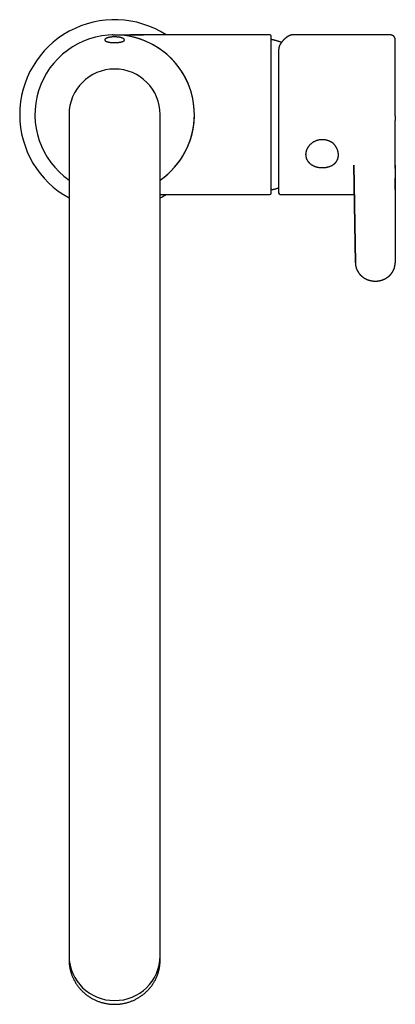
# Model space of a CAD drawing. Header units: millimetres. Extents: x 8 to 990, y 12 to 887.
# Tile 1 of 9: x 379 to 478, y 201 to 460. Entities that reach past the tile are written whole.
import ezdxf

# ---------------------------------------------------------------- set-up
doc = ezdxf.new("R2010")
doc.units = ezdxf.units.MM

msp = doc.modelspace()

# ---------------------------------------------------------------- linework, layer by layer
at = {"color": 7, "linetype": 'Continuous', "lineweight": 30}
for p, q in [((444.91, 456.28), (411.63, 456.28)), ((476.41, 456.28), (450.97, 456.28)), ((450.97, 456.28), (450.97, 456.28)), ((445.21, 414.58), (445.21, 455.98)), ((392.01, 435.28), (392.01, 404.68)), ((416.01, 404.68), (416.01, 435.28)), ((477.91, 434.95), (477.91, 433.76)), ((467.44, 396.24), (466.98, 422.02)), ((466.98, 422.01), (467.44, 396.23)), ((477.92, 422.02), (477.89, 396.25)), ((477.92, 422.02), (477.92, 422.02)), ((416.01, 414.28), (444.91, 414.28)), ((447.61, 414.28), (467.12, 414.28)), ((392.01, 404.68), (392.01, 246.68)), ((416.01, 246.68), (416.01, 404.68)), ((467.45, 396.15), (467.44, 396.22)), ((477.89, 396.18), (477.89, 396.25)), ((392.01, 246.68), (392.01, 215.59)), ((416.01, 215.59), (416.01, 246.68)), ((392.01, 215.59), (392.01, 213.78)), ((416.01, 213.78), (416.01, 215.59)), ((392.01, 213.63), (392.01, 212.78)), ((392.01, 212.77), (392.01, 212.78)), ((416.01, 212.78), (416.01, 213.63))]:
    msp.add_line(p, q, dxfattribs=at)
for centre, radius, start, end in [((404.01, 435.28), 25, 57.1401, 180), ((404.01, 435.28), 21, 90, 235.1501), ((404.01, 435.28), 21, 304.8499, 90), ((404.01, 435.28), 21, 0, 90), ((444.91, 455.98), 0.3, 0, 90), ((445.4, 454.83), 0.2, 77.8752, 172.6373), ((404.01, 435.28), 12, 0, 180), ((404.01, 435.28), 25, 180, 241.3146), ((404.01, 435.28), 21, 304.8499, 0), ((445.4, 415.73), 0.2, 185.7158, 282.1248), ((404.01, 435.28), 25, 298.6854, 302.8599), ((444.91, 414.58), 0.3, 270, 0), ((447.61, 414.68), 0.4, 180, 270), ((403.85, 213.93), 11.85, 180.7534, 270.7341), ((403.4, 213.63), 11.39, 179.6325, 183.9417), ((404.16, 213.93), 11.85, 269.2659, 359.2466), ((404.61, 213.63), 11.39, 356.1026, 0.3676)]:
    msp.add_arc(centre, radius, start, end, dxfattribs=at)
for points, knots in [([(403.55, 456.27), (403.55, 456.27), (403.55, 456.27), (403.55, 456.27), (403.53, 456.27), (403.51, 456.27), (403.49, 456.27), (403.47, 456.27), (403.45, 456.27), (403.44, 456.27), (403.42, 456.27), (403.41, 456.27), (403.4, 456.27), (403.4, 456.27), (403.4, 456.27), (403.39, 456.27)], [0, 0, 0, 0, 0.178557, 0.328894, 0.469085, 0.625429, 0.705756, 0.771853, 0.810209, 0.846755, 0.882461, 0.907729, 0.935287, 0.967948, 1, 1, 1, 1]), ([(403.39, 456.27), (403.39, 456.27), (403.39, 456.27), (403.39, 456.27), (403.39, 456.27), (403.39, 456.27)], [0, 0, 0, 0, 0.061076, 0.8397552, 1, 1, 1, 1]), ([(403.55, 456.27), (403.56, 456.27), (403.63, 456.27), (403.77, 456.28), (403.97, 456.28), (404.18, 456.28), (404.4, 456.28), (404.64, 456.28), (404.89, 456.28), (405.17, 456.28), (405.46, 456.28), (405.76, 456.28), (406.08, 456.28), (406.41, 456.28), (406.75, 456.28), (407.09, 456.28), (407.43, 456.28), (407.78, 456.28), (408.12, 456.28), (408.46, 456.28), (408.78, 456.28), (409.1, 456.28), (409.4, 456.28), (409.69, 456.28), (409.96, 456.28), (410.22, 456.28), (410.46, 456.28), (410.69, 456.28), (410.9, 456.28), (411.1, 456.28), (411.28, 456.28), (411.46, 456.28), (411.57, 456.28), (411.63, 456.28)], [0, 0, 0, 0, 0.004292, 0.026987, 0.051198, 0.077213, 0.104703, 0.13421, 0.165755, 0.19929, 0.235446, 0.273387, 0.312892, 0.353696, 0.395503, 0.437994, 0.48083, 0.523572, 0.565972, 0.607693, 0.648417, 0.68785, 0.725069, 0.76058, 0.794219, 0.825874, 0.856077, 0.88418, 0.910283, 0.934574, 0.957342, 0.978981, 1, 1, 1, 1]), ([(408.24, 456.28), (408.23, 456.28), (408.22, 456.28), (408.2, 456.28), (408.19, 456.28)], [0, 0, 0, 0, 0.431013, 1, 1, 1, 1]), ([(411.63, 456.28), (411.57, 456.28), (411.44, 456.28), (411.25, 456.28), (411.08, 456.28), (410.9, 456.28), (410.75, 456.28), (410.62, 456.28), (410.5, 456.28), (410.4, 456.28), (410.3, 456.28), (410.11, 456.28), (409.82, 456.28), (409.53, 456.28), (409.33, 456.28), (409.22, 456.28), (409.11, 456.28), (408.99, 456.28), (408.86, 456.28), (408.71, 456.28), (408.56, 456.28), (408.39, 456.28), (408.27, 456.28), (408.21, 456.28), (408.2, 456.28)], [0, 0, 0, 0, 0.056264, 0.110021, 0.162012, 0.212214, 0.260167, 0.295823, 0.329299, 0.360224, 0.388252, 0.413635, 0.526672, 0.639293, 0.670891, 0.70214, 0.733801, 0.768731, 0.807294, 0.848808, 0.894004, 0.942932, 0.995606, 1, 1, 1, 1]), ([(450.97, 456.28), (450.96, 456.28), (450.94, 456.28), (450.91, 456.27), (450.87, 456.27), (450.85, 456.27), (450.82, 456.27), (450.79, 456.27), (450.77, 456.27), (450.74, 456.26), (450.72, 456.26), (450.69, 456.26), (450.66, 456.25), (450.63, 456.25), (450.59, 456.24), (450.55, 456.23), (450.52, 456.23), (450.49, 456.22), (450.45, 456.21), (450.42, 456.2), (450.39, 456.2), (450.36, 456.19), (450.34, 456.18), (450.32, 456.17), (450.3, 456.17), (450.28, 456.16), (450.25, 456.15), (450.22, 456.14), (450.18, 456.13), (450.15, 456.12), (450.12, 456.1), (450.09, 456.09), (450.06, 456.08), (450.01, 456.06), (449.96, 456.04), (449.91, 456.01), (449.85, 455.98), (449.8, 455.95), (449.74, 455.92), (449.69, 455.89), (449.64, 455.86), (449.6, 455.84), (449.57, 455.82), (449.53, 455.8), (449.49, 455.77), (449.45, 455.74), (449.41, 455.71), (449.36, 455.68), (449.3, 455.64), (449.25, 455.6), (449.2, 455.56), (449.15, 455.52), (449.1, 455.48), (449.06, 455.45), (449.03, 455.42), (448.99, 455.39), (448.96, 455.36), (448.93, 455.33), (448.91, 455.31), (448.88, 455.28), (448.85, 455.26), (448.81, 455.23), (448.78, 455.19), (448.74, 455.15), (448.7, 455.11), (448.66, 455.07), (448.62, 455.04), (448.59, 455), (448.55, 454.97), (448.53, 454.94), (448.5, 454.91), (448.48, 454.89), (448.46, 454.86), (448.43, 454.84), (448.4, 454.81), (448.37, 454.77), (448.32, 454.72), (448.26, 454.64), (448.18, 454.55), (448.13, 454.49), (448.09, 454.44), (448.05, 454.39), (448.01, 454.34), (447.96, 454.28), (447.9, 454.2), (447.83, 454.1), (447.78, 454.04), (447.75, 454)], [0, 0, 0, 0, 0.008134, 0.016994, 0.026586, 0.036834, 0.046488, 0.055135, 0.062365, 0.068911, 0.075804, 0.083182, 0.091043, 0.103017, 0.11494, 0.12651, 0.136921, 0.1463, 0.156341, 0.165618, 0.175625, 0.1849, 0.192698, 0.197839, 0.20341, 0.209974, 0.217534, 0.227831, 0.238506, 0.248477, 0.257744, 0.266306, 0.274277, 0.289917, 0.305939, 0.322345, 0.339153, 0.356666, 0.375001, 0.393195, 0.40592, 0.417218, 0.428082, 0.439223, 0.450854, 0.46368, 0.477759, 0.494021, 0.511003, 0.527505, 0.543506, 0.559006, 0.573967, 0.586878, 0.598354, 0.608393, 0.617675, 0.62729, 0.635567, 0.644085, 0.653289, 0.663897, 0.675917, 0.68935, 0.700896, 0.713314, 0.725762, 0.736886, 0.746666, 0.755102, 0.762774, 0.769543, 0.77693, 0.78499, 0.793721, 0.803125, 0.813064, 0.840825, 0.869085, 0.880529, 0.892166, 0.904704, 0.918263, 0.932842, 0.953478, 0.975864, 1, 1, 1, 1]), ([(477.91, 454.78), (477.91, 454.82), (477.91, 454.92), (477.9, 455.06), (477.89, 455.2), (477.86, 455.32), (477.83, 455.43), (477.79, 455.52), (477.76, 455.59), (477.72, 455.65), (477.69, 455.7), (477.65, 455.75), (477.62, 455.8), (477.57, 455.85), (477.52, 455.91), (477.46, 455.96), (477.38, 456.02), (477.3, 456.08), (477.2, 456.13), (477.09, 456.18), (476.98, 456.22), (476.85, 456.25), (476.71, 456.27), (476.56, 456.28), (476.46, 456.28), (476.41, 456.28)], [0, 0, 0, 0, 0.059358, 0.120032, 0.176124, 0.227831, 0.275336, 0.311512, 0.344442, 0.374031, 0.400211, 0.423043, 0.447081, 0.474765, 0.506107, 0.541017, 0.579423, 0.621262, 0.666425, 0.714753, 0.766022, 0.81997, 0.876849, 0.936881, 1, 1, 1, 1]), ([(402.37, 454.4), (402.33, 454.41), (402.26, 454.42), (402.16, 454.45), (402.05, 454.48), (401.95, 454.51), (401.86, 454.54), (401.77, 454.58), (401.68, 454.63), (401.6, 454.68), (401.54, 454.72), (401.5, 454.76), (401.47, 454.8), (401.44, 454.83), (401.42, 454.87), (401.41, 454.92), (401.41, 454.97), (401.42, 455.02), (401.43, 455.06), (401.46, 455.1), (401.49, 455.14), (401.53, 455.19), (401.59, 455.24), (401.65, 455.28), (401.71, 455.32), (401.77, 455.35), (401.82, 455.38), (401.89, 455.41), (401.96, 455.44), (402.03, 455.46), (402.11, 455.49), (402.19, 455.52), (402.28, 455.54), (402.38, 455.57), (402.5, 455.6), (402.63, 455.63), (402.77, 455.65), (402.91, 455.67), (403.06, 455.69), (403.22, 455.71), (403.38, 455.73), (403.53, 455.74), (403.66, 455.74), (403.78, 455.75), (403.92, 455.75), (404.1, 455.75), (404.31, 455.75), (404.51, 455.74), (404.72, 455.72), (404.92, 455.7), (405.11, 455.67), (405.29, 455.64), (405.47, 455.61), (405.64, 455.57), (405.79, 455.53), (405.94, 455.48), (406.07, 455.43), (406.19, 455.38), (406.3, 455.32), (406.4, 455.26), (406.46, 455.21), (406.51, 455.16), (406.55, 455.12), (406.58, 455.07), (406.59, 455.02), (406.6, 454.98), (406.6, 454.94), (406.6, 454.91), (406.59, 454.87), (406.57, 454.84), (406.55, 454.81), (406.53, 454.78), (406.5, 454.75), (406.46, 454.71), (406.42, 454.68), (406.36, 454.65), (406.3, 454.61), (406.22, 454.57), (406.13, 454.53), (406.03, 454.5), (405.94, 454.47), (405.84, 454.44), (405.73, 454.42), (405.61, 454.39), (405.48, 454.36), (405.35, 454.34), (405.21, 454.32), (405.04, 454.3), (404.86, 454.28), (404.69, 454.27), (404.54, 454.26), (404.38, 454.25), (404.19, 454.25), (403.98, 454.25), (403.76, 454.25), (403.55, 454.26), (403.34, 454.27), (403.14, 454.28), (402.95, 454.3), (402.78, 454.32), (402.66, 454.34), (402.56, 454.36), (402.46, 454.38), (402.4, 454.39), (402.37, 454.4)], [0, 0, 0, 0, 0.008396, 0.016793, 0.027009, 0.037226, 0.045859, 0.054491, 0.067908, 0.079791, 0.091674, 0.100285, 0.108896, 0.115788, 0.122679, 0.134886, 0.147092, 0.15594, 0.164788, 0.173563, 0.182337, 0.193008, 0.203678, 0.212692, 0.221706, 0.22871, 0.235713, 0.242789, 0.249865, 0.257049, 0.264233, 0.271495, 0.278757, 0.287254, 0.295751, 0.3061, 0.316448, 0.325207, 0.333965, 0.346807, 0.355498, 0.364196, 0.372886, 0.379508, 0.38613, 0.398558, 0.411164, 0.42377, 0.436561, 0.448941, 0.461493, 0.474044, 0.486769, 0.499405, 0.512207, 0.525009, 0.537978, 0.551224, 0.564644, 0.578064, 0.591659, 0.600341, 0.609024, 0.619579, 0.630135, 0.639049, 0.647962, 0.654982, 0.662002, 0.669092, 0.676181, 0.683375, 0.690569, 0.697836, 0.705104, 0.713821, 0.722539, 0.733147, 0.743756, 0.752725, 0.761695, 0.770181, 0.778667, 0.788999, 0.799331, 0.808071, 0.816812, 0.829789, 0.841297, 0.852805, 0.86116, 0.869514, 0.882126, 0.89492, 0.907714, 0.920695, 0.933244, 0.94597, 0.958696, 0.971605, 0.978673, 0.985772, 0.992871, 1, 1, 1, 1]), ([(447.98, 454.3), (447.92, 454.32), (447.76, 454.38), (447.5, 454.47), (447.21, 454.56), (446.92, 454.65), (446.63, 454.73), (446.35, 454.81), (446.08, 454.87), (445.82, 454.94), (445.6, 454.99), (445.48, 455.01), (445.45, 455.02)], [0, 0, 0, 0, 0.076166, 0.192009, 0.308132, 0.424563, 0.541337, 0.646235, 0.751113, 0.855959, 0.960767, 1, 1, 1, 1]), ([(447.75, 454), (447.74, 453.98), (447.71, 453.95), (447.68, 453.89), (447.65, 453.85), (447.62, 453.81), (447.6, 453.77), (447.58, 453.74), (447.57, 453.72), (447.56, 453.7), (447.54, 453.67), (447.53, 453.65), (447.51, 453.61), (447.49, 453.56), (447.46, 453.51), (447.44, 453.46), (447.42, 453.41), (447.4, 453.35), (447.37, 453.29), (447.35, 453.23), (447.33, 453.16), (447.31, 453.08), (447.29, 452.99), (447.27, 452.9), (447.25, 452.81), (447.24, 452.73), (447.23, 452.65), (447.22, 452.58), (447.22, 452.53), (447.21, 452.49), (447.21, 452.46), (447.21, 452.43), (447.21, 452.39), (447.21, 452.34), (447.21, 452.3), (447.21, 452.29)], [0, 0, 0, 0, 0.0397028, 0.0751153, 0.1062595, 0.1331532, 0.1554701, 0.1737002, 0.187903, 0.2003135, 0.2121193, 0.2335523, 0.25424, 0.282544, 0.3148575, 0.3467711, 0.3782954, 0.4102415, 0.4449725, 0.4802547, 0.5140528, 0.5627201, 0.6142508, 0.6666418, 0.7175893, 0.7635424, 0.7997937, 0.8393081, 0.8757702, 0.8889512, 0.9033224, 0.9215875, 0.9437798, 0.969912, 1, 1, 1, 1]), ([(477.91, 434.95), (477.91, 435.15), (477.91, 435.55), (477.91, 436.15), (477.91, 436.75), (477.91, 437.34), (477.91, 437.94), (477.91, 438.52), (477.91, 439.09), (477.91, 439.64), (477.91, 440.19), (477.91, 440.73), (477.91, 441.29), (477.91, 441.84), (477.91, 442.4), (477.91, 442.96), (477.91, 443.5), (477.91, 444.04), (477.91, 444.57), (477.91, 445.07), (477.91, 445.55), (477.91, 446.03), (477.91, 446.5), (477.91, 446.96), (477.91, 447.43), (477.91, 447.89), (477.91, 448.34), (477.91, 448.78), (477.91, 449.21), (477.91, 449.61), (477.91, 450), (477.91, 450.36), (477.91, 450.71), (477.91, 451.05), (477.91, 451.38), (477.91, 451.71), (477.91, 452.02), (477.91, 452.32), (477.91, 452.61), (477.91, 452.87), (477.91, 453.12), (477.91, 453.34), (477.91, 453.55), (477.91, 453.74), (477.91, 453.91), (477.91, 454.07), (477.91, 454.22), (477.91, 454.36), (477.91, 454.47), (477.91, 454.57), (477.91, 454.65), (477.91, 454.71), (477.91, 454.75), (477.91, 454.77), (477.91, 454.77), (477.91, 454.78)], [0, 0, 0, 0, 0.019387, 0.038741, 0.058081, 0.077425, 0.096791, 0.116208, 0.134491, 0.15274, 0.170971, 0.1892, 0.207442, 0.226804, 0.246145, 0.265485, 0.284841, 0.304231, 0.323666, 0.341955, 0.360207, 0.378436, 0.396659, 0.41489, 0.434229, 0.453557, 0.472894, 0.492258, 0.511667, 0.531094, 0.549366, 0.567611, 0.585845, 0.604082, 0.622339, 0.641722, 0.661074, 0.680415, 0.699763, 0.719136, 0.738526, 0.756779, 0.775015, 0.793252, 0.811504, 0.829785, 0.849223, 0.868605, 0.887949, 0.907276, 0.926602, 0.945951, 0.964185, 0.982415, 1, 1, 1, 1]), ([(447.21, 452.27), (447.21, 452.16), (447.21, 451.95), (447.21, 451.61), (447.21, 451.26), (447.21, 450.94), (447.21, 450.66), (447.21, 450.42), (447.21, 450.18), (447.21, 449.92), (447.21, 449.64), (447.21, 449.32), (447.21, 448.97), (447.21, 448.62), (447.21, 448.32), (447.21, 448.07), (447.21, 447.87), (447.21, 447.68), (447.21, 447.48), (447.21, 447.28), (447.21, 446.98), (447.21, 446.57), (447.21, 446.05), (447.21, 445.52), (447.21, 445.01), (447.21, 444.54), (447.21, 444.11), (447.21, 443.66), (447.21, 443.18), (447.21, 442.66), (447.21, 442.11), (447.21, 441.55), (447.21, 440.98), (447.21, 440.41), (447.21, 439.87), (447.21, 439.34), (447.21, 438.85), (447.21, 438.35), (447.21, 437.85), (447.21, 437.35), (447.21, 436.86), (447.21, 436.36), (447.21, 435.87), (447.21, 435.38), (447.21, 434.89), (447.21, 434.41), (447.21, 433.92), (447.21, 433.51), (447.21, 433.18), (447.21, 432.93), (447.21, 432.68), (447.21, 432.43), (447.21, 432.17), (447.21, 431.81), (447.21, 431.33), (447.21, 430.75), (447.21, 430.17), (447.21, 429.66), (447.21, 429.23), (447.21, 428.88), (447.21, 428.52), (447.21, 428.18), (447.21, 427.78), (447.21, 427.35), (447.21, 426.86), (447.21, 426.38), (447.21, 425.91), (447.21, 425.44), (447.21, 424.96), (447.21, 424.49), (447.21, 424.01), (447.21, 423.54), (447.21, 423.14), (447.21, 422.8), (447.21, 422.52), (447.21, 422.24), (447.21, 421.96), (447.21, 421.65), (447.21, 421.33), (447.21, 420.99), (447.21, 420.65), (447.21, 420.38), (447.21, 420.16), (447.21, 419.99), (447.21, 419.83), (447.21, 419.67), (447.21, 419.51), (447.21, 419.27), (447.21, 418.96), (447.21, 418.59), (447.21, 418.24), (447.21, 417.92), (447.21, 417.64), (447.21, 417.4), (447.21, 417.16), (447.21, 416.91), (447.21, 416.67), (447.21, 416.42), (447.21, 416.19), (447.21, 415.98), (447.21, 415.78), (447.21, 415.6), (447.21, 415.45), (447.21, 415.32), (447.21, 415.2), (447.21, 415.09), (447.21, 415), (447.21, 414.92), (447.21, 414.85), (447.21, 414.79), (447.21, 414.74), (447.21, 414.71), (447.21, 414.69), (447.21, 414.68), (447.21, 414.68), (447.21, 414.68)], [0, 0, 0, 0, 0.010828, 0.021639, 0.032441, 0.043242, 0.050034, 0.056831, 0.063635, 0.070527, 0.077703, 0.086661, 0.09561, 0.104554, 0.113499, 0.118186, 0.122875, 0.127566, 0.132261, 0.13696, 0.141664, 0.153508, 0.16533, 0.17714, 0.188949, 0.198234, 0.207529, 0.216842, 0.226325, 0.237598, 0.248858, 0.260113, 0.271372, 0.282646, 0.293942, 0.303601, 0.313244, 0.322875, 0.332502, 0.342129, 0.35159, 0.361064, 0.370554, 0.379868, 0.389162, 0.398445, 0.407723, 0.417002, 0.421864, 0.426728, 0.431595, 0.436466, 0.441341, 0.446222, 0.457637, 0.469032, 0.480417, 0.491801, 0.498961, 0.506126, 0.5133, 0.520402, 0.527209, 0.537323, 0.547429, 0.557531, 0.567636, 0.577752, 0.587885, 0.598712, 0.609522, 0.620324, 0.631124, 0.637917, 0.644714, 0.651519, 0.658412, 0.665588, 0.674546, 0.683495, 0.692439, 0.701384, 0.706071, 0.71076, 0.715452, 0.720147, 0.724846, 0.729549, 0.741393, 0.753215, 0.765025, 0.776834, 0.786119, 0.795415, 0.804727, 0.81421, 0.825483, 0.836743, 0.847998, 0.859257, 0.870531, 0.881827, 0.891486, 0.901129, 0.91076, 0.920387, 0.930014, 0.939476, 0.948949, 0.958439, 0.967753, 0.977047, 0.98633, 0.995608, 1, 1, 1, 1]), ([(477.91, 421.14), (477.91, 421.16), (477.91, 421.19), (477.91, 421.24), (477.91, 421.29), (477.91, 421.33), (477.92, 421.37), (477.92, 421.41), (477.92, 421.45), (477.92, 421.5), (477.92, 421.54), (477.92, 421.58), (477.92, 421.62), (477.92, 421.65), (477.92, 421.68), (477.92, 421.72), (477.92, 421.76), (477.92, 421.8), (477.92, 421.84), (477.92, 421.88), (477.92, 421.91), (477.92, 421.94), (477.92, 421.97), (477.92, 421.99), (477.92, 422.02), (477.92, 422.08), (477.92, 422.15), (477.92, 422.24), (477.92, 422.32), (477.92, 422.39), (477.92, 422.47), (477.92, 422.54), (477.92, 422.63), (477.92, 422.71), (477.92, 422.79), (477.92, 422.85), (477.92, 422.9), (477.92, 422.95), (477.92, 423), (477.92, 423.05), (477.92, 423.12), (477.92, 423.2), (477.93, 423.29), (477.93, 423.36), (477.93, 423.41), (477.93, 423.46), (477.93, 423.5), (477.93, 423.53), (477.93, 423.57), (477.93, 423.62), (477.93, 423.69), (477.93, 423.76), (477.93, 423.85), (477.93, 423.92), (477.93, 424), (477.93, 424.07), (477.93, 424.14), (477.93, 424.22), (477.93, 424.3), (477.93, 424.38), (477.93, 424.45), (477.93, 424.51), (477.93, 424.57), (477.93, 424.62), (477.93, 424.67), (477.93, 424.7), (477.93, 424.73), (477.93, 424.75), (477.93, 424.79), (477.93, 424.82), (477.93, 424.87), (477.93, 424.93), (477.93, 425.01), (477.93, 425.09), (477.94, 425.18), (477.94, 425.28), (477.94, 425.38), (477.94, 425.48), (477.94, 425.59), (477.94, 425.69), (477.94, 425.79), (477.94, 425.88), (477.94, 425.96), (477.94, 426.03), (477.94, 426.09), (477.94, 426.16), (477.94, 426.24), (477.94, 426.33), (477.94, 426.42), (477.94, 426.5), (477.94, 426.57), (477.93, 426.65), (477.93, 426.74), (477.93, 426.83), (477.93, 426.93), (477.93, 427.04), (477.93, 427.13), (477.93, 427.21), (477.93, 427.28), (477.93, 427.34), (477.93, 427.41), (477.93, 427.48), (477.93, 427.56), (477.93, 427.63), (477.93, 427.7), (477.93, 427.76), (477.93, 427.81), (477.93, 427.86), (477.93, 427.92), (477.93, 427.98), (477.93, 428.03), (477.93, 428.09), (477.93, 428.14), (477.93, 428.2), (477.93, 428.24), (477.93, 428.29), (477.93, 428.34), (477.93, 428.4), (477.93, 428.45), (477.93, 428.5), (477.93, 428.55), (477.93, 428.6), (477.93, 428.66), (477.93, 428.72), (477.93, 428.77), (477.93, 428.83), (477.93, 428.89), (477.92, 428.97), (477.92, 429.04), (477.92, 429.1), (477.92, 429.16), (477.92, 429.22), (477.92, 429.29), (477.92, 429.35), (477.92, 429.42), (477.92, 429.48), (477.92, 429.54), (477.92, 429.59), (477.92, 429.64), (477.92, 429.7), (477.92, 429.77), (477.92, 429.85), (477.92, 429.94), (477.92, 430.02), (477.92, 430.17), (477.92, 430.4), (477.92, 430.71), (477.92, 431.02), (477.92, 431.35), (477.91, 431.68), (477.91, 431.94), (477.91, 432.12), (477.91, 432.22), (477.91, 432.31), (477.91, 432.4), (477.91, 432.48), (477.91, 432.55), (477.91, 432.62), (477.91, 432.68), (477.91, 432.76), (477.91, 432.85), (477.91, 432.95), (477.91, 433.06), (477.91, 433.16), (477.91, 433.24), (477.91, 433.31), (477.91, 433.38), (477.91, 433.45), (477.91, 433.54), (477.91, 433.65), (477.91, 433.72), (477.91, 433.76)], [0, 0, 0, 0, 0.004604, 0.009832, 0.014359, 0.018754, 0.023472, 0.027072, 0.031058, 0.035373, 0.039974, 0.044097, 0.047448, 0.050722, 0.053957, 0.057322, 0.061473, 0.065387, 0.069381, 0.073307, 0.076998, 0.079945, 0.082104, 0.08433, 0.087189, 0.090677, 0.099819, 0.108506, 0.11653, 0.123751, 0.130937, 0.138364, 0.146584, 0.154932, 0.162988, 0.168086, 0.17287, 0.177348, 0.182134, 0.187695, 0.193906, 0.203015, 0.210973, 0.217857, 0.222072, 0.225861, 0.229229, 0.232188, 0.235677, 0.240313, 0.246081, 0.253574, 0.260947, 0.26787, 0.274354, 0.280409, 0.287391, 0.294071, 0.30121, 0.308832, 0.313867, 0.319089, 0.324465, 0.329231, 0.333078, 0.335783, 0.337747, 0.339767, 0.342374, 0.345568, 0.349347, 0.353708, 0.360617, 0.367807, 0.374961, 0.382085, 0.390536, 0.398965, 0.407383, 0.415786, 0.423665, 0.430762, 0.436401, 0.441425, 0.445904, 0.451075, 0.457402, 0.464515, 0.471131, 0.477022, 0.482325, 0.488268, 0.494432, 0.501454, 0.509148, 0.517152, 0.524855, 0.529882, 0.534539, 0.53984, 0.545109, 0.549857, 0.555222, 0.561219, 0.566854, 0.570696, 0.574015, 0.577901, 0.582466, 0.586629, 0.590152, 0.593956, 0.598576, 0.602338, 0.605696, 0.608872, 0.61264, 0.61706, 0.621022, 0.623923, 0.627429, 0.631569, 0.636023, 0.640026, 0.643261, 0.647367, 0.652466, 0.658091, 0.663373, 0.66764, 0.671784, 0.676201, 0.680659, 0.685713, 0.690666, 0.695026, 0.698784, 0.702607, 0.706387, 0.710192, 0.715327, 0.721261, 0.727496, 0.733585, 0.739153, 0.760764, 0.782969, 0.805129, 0.828036, 0.852161, 0.876325, 0.88361, 0.891046, 0.897775, 0.904042, 0.910079, 0.914752, 0.919327, 0.923857, 0.929071, 0.934978, 0.943117, 0.951071, 0.958391, 0.96476, 0.968325, 0.972798, 0.978192, 0.984517, 0.991783, 1, 1, 1, 1]), ([(454.41, 424.78), (454.41, 424.84), (454.41, 424.98), (454.43, 425.19), (454.46, 425.39), (454.51, 425.6), (454.56, 425.81), (454.63, 426.01), (454.71, 426.21), (454.81, 426.41), (454.91, 426.6), (455.03, 426.79), (455.16, 426.97), (455.29, 427.15), (455.44, 427.32), (455.6, 427.48), (455.77, 427.64), (455.94, 427.79), (456.13, 427.93), (456.32, 428.06), (456.52, 428.18), (456.72, 428.29), (456.94, 428.39), (457.16, 428.48), (457.38, 428.56), (457.6, 428.62), (457.83, 428.68), (458.07, 428.72), (458.3, 428.75), (458.54, 428.76), (458.77, 428.76), (459.01, 428.75), (459.25, 428.73), (459.48, 428.7), (459.71, 428.65), (459.94, 428.59), (460.17, 428.52), (460.39, 428.43), (460.6, 428.34), (460.81, 428.23), (461.01, 428.11), (461.14, 428.03), (461.21, 427.98)], [0, 0, 0, 0, 0.0249761, 0.0498916, 0.0748197, 0.0998335, 0.1250055, 0.1499177, 0.1747937, 0.1997068, 0.2247299, 0.2499351, 0.2749723, 0.2999064, 0.3248104, 0.3497575, 0.3748205, 0.4000362, 0.4250558, 0.4499535, 0.4748047, 0.4996852, 0.5249691, 0.5500246, 0.5749289, 0.5997607, 0.6245992, 0.64968, 0.6746403, 0.6995606, 0.7245212, 0.7496024, 0.7744638, 0.7993093, 0.8242199, 0.8492758, 0.8745562, 0.8996045, 0.9245947, 0.9496053, 0.9747146, 1, 1, 1, 1]), ([(462.95, 424.67), (462.95, 424.75), (462.95, 424.9), (462.93, 425.12), (462.89, 425.35), (462.84, 425.58), (462.77, 425.81), (462.69, 426.04), (462.6, 426.27), (462.5, 426.48), (462.4, 426.67), (462.3, 426.84), (462.19, 427.01), (462.07, 427.16), (461.96, 427.31), (461.85, 427.43), (461.74, 427.54), (461.64, 427.64), (461.53, 427.74), (461.42, 427.82), (461.32, 427.91), (461.25, 427.96), (461.21, 427.98)], [0, 0, 0, 0, 0.061992, 0.123966, 0.186287, 0.249295, 0.312531, 0.375316, 0.437856, 0.500305, 0.551746, 0.602539, 0.652699, 0.702216, 0.751064, 0.789781, 0.827461, 0.864098, 0.899682, 0.934202, 0.967647, 1, 1, 1, 1]), ([(461.21, 421.87), (461.14, 421.83), (461.02, 421.76), (460.81, 421.67), (460.61, 421.58), (460.39, 421.51), (460.17, 421.44), (459.95, 421.38), (459.72, 421.33), (459.49, 421.3), (459.25, 421.27), (459.02, 421.25), (458.78, 421.24), (458.54, 421.24), (458.31, 421.26), (458.07, 421.28), (457.84, 421.31), (457.61, 421.35), (457.38, 421.4), (457.16, 421.46), (456.94, 421.53), (456.73, 421.61), (456.52, 421.7), (456.32, 421.8), (456.13, 421.91), (455.95, 422.02), (455.77, 422.15), (455.6, 422.28), (455.44, 422.42), (455.3, 422.57), (455.16, 422.72), (455.03, 422.88), (454.91, 423.05), (454.81, 423.22), (454.72, 423.4), (454.63, 423.58), (454.56, 423.77), (454.51, 423.97), (454.46, 424.17), (454.43, 424.37), (454.41, 424.57), (454.41, 424.71), (454.41, 424.78)], [0, 0, 0, 0, 0.025076, 0.050039, 0.074964, 0.099928, 0.125007, 0.14997, 0.174859, 0.199758, 0.224745, 0.2499, 0.274884, 0.299781, 0.324671, 0.349636, 0.374757, 0.399822, 0.424766, 0.449667, 0.474605, 0.499658, 0.524784, 0.549769, 0.574686, 0.599612, 0.624621, 0.6497, 0.67467, 0.699604, 0.724574, 0.749652, 0.774595, 0.799487, 0.824402, 0.849411, 0.874587, 0.899724, 0.924759, 0.949766, 0.974822, 1, 1, 1, 1]), ([(461.21, 421.87), (461.26, 421.9), (461.36, 421.96), (461.51, 422.06), (461.66, 422.16), (461.81, 422.28), (461.93, 422.39), (462.03, 422.48), (462.11, 422.56), (462.18, 422.64), (462.25, 422.72), (462.32, 422.8), (462.38, 422.89), (462.44, 422.97), (462.51, 423.08), (462.59, 423.21), (462.66, 423.35), (462.73, 423.5), (462.79, 423.66), (462.84, 423.83), (462.89, 424.02), (462.93, 424.24), (462.95, 424.45), (462.95, 424.6), (462.95, 424.67)], [0, 0, 0, 0, 0.04596, 0.094018, 0.144093, 0.196144, 0.250155, 0.280484, 0.311089, 0.341962, 0.373094, 0.404478, 0.436112, 0.467998, 0.500142, 0.550032, 0.599877, 0.649753, 0.699759, 0.750016, 0.812858, 0.875245, 0.937507, 1, 1, 1, 1]), ([(477.91, 422.1), (477.91, 422.1), (477.91, 422.13), (477.91, 422.18), (477.91, 422.25), (477.91, 422.3), (477.91, 422.34), (477.91, 422.38), (477.91, 422.4), (477.91, 422.42), (477.91, 422.44), (477.91, 422.48), (477.91, 422.54), (477.91, 422.61), (477.91, 422.69), (477.91, 422.77), (477.9, 422.85), (477.9, 422.94), (477.9, 423.02), (477.9, 423.1), (477.9, 423.18), (477.9, 423.24), (477.9, 423.31), (477.9, 423.37), (477.9, 423.41), (477.89, 423.44), (477.89, 423.48), (477.89, 423.5), (477.89, 423.53), (477.89, 423.56), (477.89, 423.59), (477.89, 423.62), (477.89, 423.64), (477.89, 423.66), (477.89, 423.67), (477.89, 423.69), (477.89, 423.7), (477.89, 423.72), (477.89, 423.74), (477.89, 423.75), (477.89, 423.77), (477.89, 423.78), (477.89, 423.79), (477.89, 423.8), (477.89, 423.8), (477.89, 423.8), (477.89, 423.8)], [0, 0, 0, 0, 0.002936, 0.038462, 0.069316, 0.09549, 0.116983, 0.130587, 0.141404, 0.151598, 0.162039, 0.172728, 0.205983, 0.241035, 0.277725, 0.317164, 0.355549, 0.393301, 0.434401, 0.479751, 0.513974, 0.55019, 0.585437, 0.616538, 0.6381, 0.657163, 0.673754, 0.689213, 0.705764, 0.723436, 0.743608, 0.767995, 0.785077, 0.799774, 0.811217, 0.822143, 0.835941, 0.858857, 0.878756, 0.893594, 0.908304, 0.92473, 0.942108, 0.964465, 0.988978, 1, 1, 1, 1]), ([(466.98, 421.95), (466.98, 421.95), (466.98, 421.95), (466.98, 421.94), (466.98, 421.94), (466.98, 421.94)], [0, 0, 0, 0, 0.097104, 0.507066, 1, 1, 1, 1]), ([(477.91, 415.78), (477.91, 415.78), (477.91, 415.77), (477.91, 415.79), (477.91, 415.82), (477.91, 415.86), (477.91, 415.92), (477.91, 416), (477.91, 416.1), (477.91, 416.21), (477.91, 416.34), (477.91, 416.49), (477.91, 416.66), (477.91, 416.85), (477.91, 417.06), (477.91, 417.27), (477.91, 417.5), (477.91, 417.74), (477.91, 418), (477.91, 418.27), (477.91, 418.46), (477.91, 418.55)], [0, 0, 0, 0, 0.008686, 0.065674, 0.122746, 0.176432, 0.230027, 0.283575, 0.337122, 0.390711, 0.447566, 0.504365, 0.561164, 0.618016, 0.674976, 0.73197, 0.785593, 0.839162, 0.892724, 0.946322, 1, 1, 1, 1]), ([(445.45, 415.53), (445.5, 415.54), (445.65, 415.58), (445.89, 415.63), (446.16, 415.7), (446.43, 415.77), (446.69, 415.84), (446.96, 415.92), (447.13, 415.97), (447.21, 415.99)], [0, 0, 0, 0, 0.098033, 0.249469, 0.401437, 0.553889, 0.706779, 0.86007, 1, 1, 1, 1]), ([(477.91, 415.6), (477.91, 415.61), (477.91, 415.67), (477.91, 415.73), (477.91, 415.78)], [0, 0, 0, 0, 0.2270164, 1, 1, 1, 1]), ([(467.44, 396.15), (467.44, 396.12), (467.44, 396.06), (467.45, 395.98), (467.45, 395.92), (467.46, 395.87), (467.46, 395.84), (467.46, 395.8), (467.47, 395.74), (467.48, 395.66), (467.49, 395.55), (467.51, 395.45), (467.53, 395.35), (467.55, 395.25), (467.58, 395.16), (467.6, 395.06), (467.63, 394.96), (467.67, 394.85), (467.7, 394.75), (467.74, 394.65), (467.77, 394.57), (467.81, 394.49), (467.84, 394.41), (467.88, 394.33), (467.92, 394.25), (467.96, 394.17), (468.01, 394.08), (468.06, 393.99), (468.11, 393.9), (468.16, 393.83), (468.2, 393.76), (468.24, 393.69), (468.29, 393.63), (468.34, 393.55), (468.4, 393.48), (468.45, 393.41), (468.5, 393.35), (468.56, 393.28), (468.61, 393.22), (468.67, 393.16), (468.72, 393.1), (468.79, 393.03), (468.87, 392.95), (468.96, 392.86), (469.05, 392.79), (469.13, 392.72), (469.2, 392.66), (469.27, 392.6), (469.35, 392.54), (469.42, 392.49), (469.49, 392.44), (469.56, 392.39), (469.63, 392.35), (469.71, 392.29), (469.8, 392.24), (469.89, 392.19), (469.96, 392.15), (470.02, 392.12), (470.09, 392.08), (470.15, 392.05), (470.22, 392.02), (470.29, 391.98), (470.36, 391.95), (470.43, 391.92), (470.48, 391.9), (470.52, 391.88), (470.55, 391.87), (470.57, 391.86), (470.59, 391.85), (470.62, 391.84), (470.66, 391.82), (470.72, 391.8), (470.78, 391.78), (470.85, 391.76), (470.93, 391.73), (471, 391.71), (471.1, 391.68), (471.23, 391.64), (471.4, 391.6), (471.58, 391.56), (471.77, 391.53), (471.98, 391.5), (472.2, 391.47), (472.42, 391.46), (472.65, 391.45), (472.88, 391.46), (473.13, 391.47), (473.37, 391.5), (473.61, 391.54), (473.82, 391.58), (474, 391.62), (474.16, 391.66), (474.31, 391.7), (474.43, 391.74), (474.53, 391.78), (474.61, 391.8), (474.68, 391.83), (474.73, 391.85), (474.78, 391.87), (474.81, 391.88), (474.85, 391.9), (474.88, 391.91), (474.92, 391.93), (474.97, 391.95), (475.03, 391.98), (475.12, 392.02), (475.22, 392.07), (475.33, 392.13), (475.43, 392.18), (475.52, 392.24), (475.6, 392.28), (475.65, 392.32), (475.69, 392.34), (475.72, 392.36), (475.75, 392.38), (475.78, 392.4), (475.83, 392.43), (475.89, 392.48), (475.96, 392.53), (476.03, 392.58), (476.1, 392.63), (476.16, 392.68), (476.22, 392.73), (476.27, 392.78), (476.32, 392.82), (476.36, 392.86), (476.41, 392.9), (476.47, 392.96), (476.53, 393.02), (476.59, 393.08), (476.64, 393.14), (476.7, 393.2), (476.75, 393.26), (476.8, 393.31), (476.84, 393.36), (476.88, 393.41), (476.92, 393.47), (476.98, 393.54), (477.04, 393.63), (477.11, 393.74), (477.18, 393.84), (477.24, 393.94), (477.3, 394.04), (477.35, 394.13), (477.39, 394.21), (477.43, 394.29), (477.46, 394.36), (477.5, 394.44), (477.54, 394.53), (477.58, 394.62), (477.62, 394.72), (477.65, 394.82), (477.68, 394.92), (477.71, 395.01), (477.73, 395.09), (477.75, 395.17), (477.77, 395.24), (477.79, 395.32), (477.81, 395.4), (477.82, 395.48), (477.83, 395.55), (477.84, 395.6), (477.85, 395.65), (477.86, 395.7), (477.86, 395.75), (477.87, 395.81), (477.88, 395.88), (477.88, 395.96), (477.89, 396.06), (477.89, 396.14), (477.89, 396.18)], [0, 0, 0, 0, 0.006259, 0.011404, 0.015436, 0.018359, 0.020584, 0.022891, 0.0253, 0.032458, 0.04032, 0.046361, 0.053019, 0.059907, 0.066096, 0.071565, 0.079514, 0.086908, 0.094063, 0.101366, 0.106502, 0.112276, 0.118378, 0.124029, 0.1292, 0.135499, 0.142399, 0.149181, 0.155532, 0.161333, 0.166622, 0.171323, 0.176775, 0.182745, 0.188572, 0.194215, 0.199671, 0.205663, 0.210897, 0.21579, 0.221001, 0.226542, 0.234297, 0.242481, 0.250839, 0.256741, 0.262705, 0.268719, 0.274784, 0.280837, 0.286248, 0.290855, 0.296541, 0.30267, 0.309562, 0.317252, 0.321383, 0.325698, 0.330199, 0.334884, 0.339754, 0.344808, 0.34999, 0.354511, 0.358263, 0.36101, 0.362753, 0.363835, 0.365243, 0.367038, 0.37017, 0.374047, 0.378447, 0.383039, 0.387822, 0.392794, 0.397956, 0.407913, 0.418505, 0.429731, 0.442462, 0.455919, 0.46977, 0.483526, 0.497185, 0.512597, 0.527901, 0.543101, 0.558203, 0.57321, 0.583658, 0.594058, 0.603804, 0.612455, 0.618482, 0.62383, 0.628498, 0.632485, 0.635179, 0.637441, 0.639628, 0.642061, 0.644694, 0.648147, 0.652421, 0.657517, 0.665727, 0.673595, 0.681015, 0.687986, 0.694477, 0.697621, 0.700286, 0.702472, 0.704356, 0.706745, 0.710787, 0.715846, 0.721183, 0.726789, 0.732278, 0.737649, 0.742705, 0.747121, 0.750931, 0.754468, 0.758728, 0.763764, 0.769249, 0.774709, 0.780141, 0.785531, 0.790745, 0.795342, 0.799425, 0.803625, 0.808056, 0.812863, 0.821079, 0.829757, 0.837734, 0.845196, 0.852644, 0.859618, 0.865886, 0.870698, 0.875756, 0.881441, 0.887886, 0.894769, 0.901493, 0.908971, 0.915463, 0.921427, 0.927578, 0.932389, 0.937337, 0.942508, 0.947949, 0.953531, 0.95851, 0.961772, 0.964838, 0.968048, 0.971433, 0.974953, 0.979568, 0.98528, 0.99209, 1, 1, 1, 1]), ([(392.01, 212.78), (392.01, 212.77), (392.01, 212.77), (392.01, 212.75), (392.01, 212.72), (392.01, 212.68), (392.01, 212.63), (392.01, 212.56), (392.02, 212.47), (392.02, 212.36), (392.02, 212.24), (392.03, 212.11), (392.04, 211.98), (392.05, 211.8), (392.07, 211.58), (392.1, 211.32), (392.14, 211.04), (392.19, 210.74), (392.25, 210.43), (392.32, 210.12), (392.41, 209.79), (392.5, 209.46), (392.6, 209.14), (392.72, 208.81), (392.84, 208.48), (392.98, 208.15), (393.14, 207.81), (393.31, 207.47), (393.5, 207.12), (393.72, 206.76), (393.95, 206.38), (394.21, 206.02), (394.47, 205.67), (394.75, 205.33), (395.04, 205), (395.33, 204.69), (395.64, 204.38), (395.96, 204.09), (396.29, 203.82), (396.62, 203.55), (396.97, 203.3), (397.32, 203.06), (397.67, 202.84), (398.04, 202.62), (398.4, 202.43), (398.78, 202.24), (399.15, 202.07), (399.54, 201.92), (399.92, 201.77), (400.31, 201.64), (400.7, 201.53), (401.09, 201.42), (401.49, 201.33), (401.89, 201.26), (402.3, 201.19), (402.7, 201.14), (403.11, 201.11), (403.52, 201.08), (403.93, 201.07), (404.34, 201.08), (404.75, 201.1), (405.16, 201.13), (405.57, 201.17), (405.98, 201.23), (406.39, 201.31), (406.79, 201.39), (407.19, 201.49), (407.59, 201.61), (407.99, 201.74), (408.38, 201.88), (408.76, 202.03), (409.14, 202.2), (409.51, 202.38), (409.88, 202.57), (410.24, 202.78), (410.6, 203), (410.94, 203.23), (411.29, 203.47), (411.62, 203.73), (411.95, 204), (412.27, 204.29), (412.57, 204.58), (412.87, 204.89), (413.16, 205.21), (413.44, 205.54), (413.71, 205.89), (413.96, 206.24), (414.2, 206.61), (414.43, 206.98), (414.65, 207.37), (414.85, 207.77), (415.04, 208.17), (415.21, 208.58), (415.37, 209.01), (415.49, 209.37), (415.57, 209.68), (415.64, 209.91), (415.7, 210.14), (415.75, 210.37), (415.79, 210.58), (415.83, 210.79), (415.86, 211.01), (415.9, 211.22), (415.92, 211.42), (415.94, 211.61), (415.96, 211.78), (415.97, 211.94), (415.98, 212.09), (415.99, 212.22), (415.99, 212.34), (416, 212.45), (416, 212.53), (416, 212.59), (416, 212.64), (416.01, 212.7), (416.01, 212.75), (416.01, 212.78)], [0, 0, 0, 0, 0.000254, 0.000558, 0.001342, 0.002383, 0.003692, 0.005724, 0.008194, 0.011105, 0.014454, 0.018, 0.021622, 0.02532, 0.032297, 0.039529, 0.047017, 0.055322, 0.06392, 0.072812, 0.081996, 0.091473, 0.100526, 0.109831, 0.119388, 0.129198, 0.139259, 0.149565, 0.15992, 0.171946, 0.183914, 0.195824, 0.207676, 0.21947, 0.231206, 0.242883, 0.254503, 0.266064, 0.277568, 0.289013, 0.300401, 0.31173, 0.323002, 0.334215, 0.345371, 0.356468, 0.367508, 0.378489, 0.389413, 0.400278, 0.411099, 0.421925, 0.432761, 0.443609, 0.454467, 0.465335, 0.476215, 0.487105, 0.498006, 0.508918, 0.51984, 0.530774, 0.541718, 0.552673, 0.563638, 0.574615, 0.585602, 0.5966, 0.607609, 0.618629, 0.62966, 0.640701, 0.651753, 0.662817, 0.673907, 0.685056, 0.696262, 0.707526, 0.718849, 0.73023, 0.741669, 0.753166, 0.764721, 0.776335, 0.788007, 0.799736, 0.811525, 0.823371, 0.835276, 0.847238, 0.859259, 0.871339, 0.883476, 0.895672, 0.907926, 0.914813, 0.921553, 0.928012, 0.934191, 0.94009, 0.945708, 0.95197, 0.957843, 0.963326, 0.96842, 0.973207, 0.97759, 0.981569, 0.985145, 0.988317, 0.99134, 0.993875, 0.994886, 0.996233, 0.997935, 1, 1, 1, 1])]:
    msp.add_open_spline(points, degree=3, knots=knots, dxfattribs=at)

doc.saveas('drawing.dxf')
